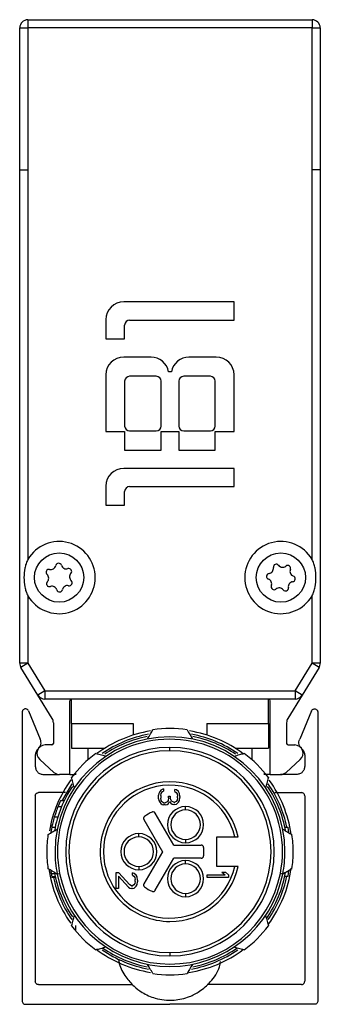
# Model space of a CAD drawing. Header units: millimetres. Extents: x -1015 to 2925, y 357 to 841.
# Tile 12 of 15: x 1362 to 1380, y 570 to 630. Entities that reach past the tile are written whole.
import ezdxf

# ---------------------------------------------------------------- set-up
doc = ezdxf.new("R2010")
doc.units = ezdxf.units.MM

# ---------------------------------------------------------------- blocks, each defined once
blk = doc.blocks.new('Drawing View5')
at = {"color": 7, "linetype": 'Continuous', "lineweight": 25}
for p, q in [((-5.522, 57.244), (11.778, 57.244)), ((-5.522, 57.244), (-5.522, 56.744)), ((11.778, 57.244), (11.778, 56.744)), ((-6.022, 48.094), (-6.022, 56.744)), ((-6.022, 56.744), (-5.522, 56.744)), ((-5.522, 56.744), (-5.522, 48.094)), ((11.778, 56.744), (-5.522, 56.744)), ((11.778, 48.094), (11.778, 56.744)), ((11.778, 56.744), (12.278, 56.744)), ((12.278, 56.744), (12.278, 48.094)), ((-6.022, 18.038), (-6.022, 48.094)), ((-6.022, 48.094), (-5.522, 48.094)), ((-5.522, 48.094), (-5.522, 24.361)), ((11.778, 24.361), (11.778, 48.094)), ((12.278, 48.094), (11.778, 48.094)), ((12.278, 48.094), (12.278, 18.038)), ((7.028, 40.047), (0.308, 40.047)), ((7.028, 38.937), (7.028, 40.047)), ((-0.772, 38.967), (-0.772, 37.797)), ((0.368, 37.797), (0.368, 38.637)), ((0.668, 38.937), (7.028, 38.937)), ((-0.772, 37.797), (0.368, 37.797)), ((1.973, 36.687), (0.308, 36.687)), ((5.948, 36.687), (4.283, 36.687)), ((-0.772, 35.607), (-0.772, 32.157)), ((2.288, 35.517), (0.668, 35.517)), ((3.218, 35.787), (3.038, 35.787)), ((5.588, 35.517), (3.968, 35.517)), ((7.028, 32.157), (7.028, 35.607)), ((0.368, 35.217), (0.368, 32.487)), ((2.588, 32.487), (2.588, 35.217)), ((3.668, 35.217), (3.668, 32.487)), ((5.888, 32.487), (5.888, 35.217)), ((-0.772, 32.157), (0.368, 32.157)), ((0.368, 32.157), (0.368, 31.017)), ((0.668, 32.187), (2.288, 32.187)), ((2.588, 31.017), (2.588, 32.157)), ((2.588, 32.157), (3.668, 32.157)), ((3.668, 32.157), (3.668, 31.017)), ((3.968, 32.187), (5.588, 32.187)), ((5.888, 31.017), (5.888, 32.157)), ((5.888, 32.157), (7.028, 32.157)), ((0.368, 31.017), (2.588, 31.017)), ((3.668, 31.017), (5.888, 31.017)), ((7.028, 29.907), (0.308, 29.907)), ((7.028, 28.797), (7.028, 29.907)), ((-0.772, 28.827), (-0.772, 27.657)), ((0.668, 28.797), (7.028, 28.797)), ((0.368, 27.657), (0.368, 28.497)), ((-0.772, 27.657), (0.368, 27.657)), ((-5.522, 22.143), (-5.522, 18.038)), ((11.778, 18.038), (11.778, 22.143)), ((-5.522, 18.038), (-6.022, 18.038)), ((-5.522, 18.038), (-5.948, 17.776)), ((-5.522, 18.038), (-4.489, 16.352)), ((10.745, 16.352), (11.778, 18.038)), ((12.204, 17.776), (11.778, 18.038)), ((12.278, 18.038), (11.778, 18.038)), ((-4.915, 16.09), (-5.948, 17.776)), ((12.204, 17.776), (11.171, 16.09)), ((-4.489, 16.352), (-4.915, 16.09)), ((-4.489, 16.352), (10.745, 16.352)), ((-4.489, 16.352), (-4.489, 15.852)), ((10.745, 16.352), (10.745, 15.852)), ((11.171, 16.09), (10.745, 16.352)), ((-4.046, 14.672), (-4.915, 16.09)), ((10.745, 15.852), (-4.489, 15.852)), ((-2.972, 11.252), (-2.972, 15.752)), ((-2.872, 14.352), (-2.872, 15.852)), ((9.128, 14.352), (9.128, 15.852)), ((9.228, 11.252), (9.228, 15.752)), ((11.171, 16.09), (10.302, 14.672)), ((-5.872, 15.052), (-5.872, -2.548)), ((-5.492, 15.14), (-4.774, 13.41)), ((11.749, 15.14), (11.03, 13.41)), ((12.128, 15.052), (12.128, -2.548)), ((-3.972, 14.411), (-3.972, 13.152)), ((10.228, 14.411), (10.228, 13.152)), ((-2.872, 14.352), (-2.872, 12.852)), ((-2.872, 14.352), (0.878, 14.352)), ((0.878, 14.352), (0.878, 13.654)), ((5.378, 14.352), (5.378, 13.654)), ((5.378, 14.352), (9.128, 14.352)), ((9.128, 14.352), (9.128, 12.852)), ((-4.072, 13.052), (-4.472, 13.052)), ((-2.872, 12.852), (-0.848, 12.852)), ((-1.872, 12.852), (-1.872, 12.142)), ((3.128, 12.702), (3.128, 12.902)), ((7.105, 12.852), (9.128, 12.852)), ((8.128, 12.142), (8.128, 12.852)), ((10.328, 13.052), (10.728, 13.052)), ((-5.072, 12.429), (-5.072, 11.752)), ((-3.946, 11.385), (-4.791, 12.167)), ((10.202, 11.385), (11.047, 12.167)), ((11.328, 12.429), (11.328, 11.752)), ((-4.572, 11.252), (-3.607, 11.252)), ((-2.972, 11.252), (-3.606, 11.252)), ((-2.971, 11.252), (-2.672, 11.252)), ((-2.616, 11.374), (-2.618, 11.241)), ((8.874, 11.241), (8.873, 11.374)), ((9.227, 11.252), (8.928, 11.252)), ((9.228, 11.252), (9.862, 11.252)), ((10.828, 11.252), (9.863, 11.252)), ((2.511, 10.209), (2.456, 10.101)), ((2.566, 10.291), (2.511, 10.209)), ((2.649, 10.345), (2.566, 10.291)), ((2.622, 10.155), (2.677, 10.209)), ((2.732, 10.372), (2.649, 10.345)), ((2.677, 10.209), (2.732, 10.236)), ((2.732, 10.372), (2.732, 10.236)), ((3.534, 10.318), (3.424, 10.345)), ((3.424, 10.209), (3.424, 10.345)), ((3.424, 10.209), (3.507, 10.155)), ((3.645, 10.209), (3.534, 10.318)), ((3.7, 10.101), (3.645, 10.209)), ((-5.072, 9.952), (-5.072, -1.348)), ((-3.226, 10.152), (-4.872, 10.152)), ((-3.315, 9.652), (-3.536, 9.652)), ((2.456, 10.101), (2.428, 9.993)), ((2.428, 9.776), (2.428, 9.993)), ((2.428, 9.776), (2.456, 9.668)), ((2.456, 9.668), (2.511, 9.559)), ((2.566, 9.966), (2.594, 10.101)), ((2.566, 9.966), (2.566, 9.803)), ((2.594, 9.668), (2.566, 9.803)), ((2.594, 10.101), (2.622, 10.155)), ((2.622, 9.613), (2.594, 9.668)), ((2.677, 9.559), (2.622, 9.613)), ((3.009, 9.668), (2.954, 9.586)), ((3.037, 9.83), (3.009, 9.668)), ((3.037, 9.938), (3.147, 9.938)), ((3.037, 9.83), (3.037, 9.938)), ((3.037, 9.478), (3.092, 9.613)), ((3.092, 9.613), (3.175, 9.505)), ((3.147, 9.938), (3.147, 9.83)), ((3.203, 9.668), (3.147, 9.83)), ((3.258, 9.613), (3.203, 9.668)), ((3.369, 9.559), (3.258, 9.613)), ((3.507, 9.613), (3.424, 9.559)), ((3.507, 10.155), (3.562, 10.074)), ((3.562, 9.695), (3.507, 9.613)), ((3.562, 10.074), (3.59, 9.938)), ((3.59, 9.83), (3.562, 9.695)), ((3.59, 9.83), (3.59, 9.938)), ((3.645, 9.559), (3.7, 9.668)), ((3.728, 9.911), (3.7, 10.101)), ((3.7, 9.668), (3.728, 9.857)), ((3.728, 9.911), (3.728, 9.857)), ((9.512, 10.152), (11.128, 10.152)), ((11.328, 9.952), (11.328, -1.348)), ((-3.482, 9.277), (-3.698, 9.277)), ((2.511, 9.559), (2.566, 9.478)), ((2.566, 9.478), (2.649, 9.424)), ((2.649, 9.424), (2.732, 9.397)), ((2.732, 9.532), (2.677, 9.559)), ((2.732, 9.532), (2.843, 9.532)), ((2.843, 9.397), (2.732, 9.397)), ((2.954, 9.586), (2.843, 9.532)), ((2.843, 9.397), (2.954, 9.424)), ((2.954, 9.424), (3.037, 9.478)), ((3.175, 9.505), (3.258, 9.451)), ((3.258, 9.451), (3.369, 9.424)), ((3.369, 9.559), (3.424, 9.559)), ((3.424, 9.424), (3.369, 9.424)), ((3.424, 9.424), (3.534, 9.451)), ((3.534, 9.451), (3.645, 9.559)), ((4.078, 9.097), (4.078, 9.297)), ((-3.707, 8.652), (-3.916, 8.652)), ((1.538, 8.506), (2.666, 6.552)), ((3.359, 6.952), (2.231, 8.906)), ((-3.868, 8.027), (-4.072, 8.027)), ((10.119, 8.052), (10.323, 8.052)), ((10.359, 7.707), (10.323, 8.052)), ((1.228, 7.452), (1.228, 7.652)), ((4.078, 7.297), (4.078, 7.097)), ((5.978, 5.652), (5.978, 7.452)), ((5.978, 7.452), (7.077, 7.452)), ((3.359, 6.952), (5.028, 6.952)), ((5.178, 6.802), (5.178, 6.302)), ((2.666, 6.552), (1.538, 4.598)), ((2.231, 4.198), (3.359, 6.152)), ((5.028, 6.152), (3.359, 6.152)), ((4.078, 5.806), (4.078, 6.006)), ((-4.133, 5.414), (-4.125, 5.36)), ((1.228, 5.652), (1.228, 5.452)), ((7.077, 5.652), (5.978, 5.652)), ((-4.04, 5.36), (-4.125, 5.36)), ((-3.892, 5.193), (-4.095, 5.193)), ((-3.857, 5.027), (-4.062, 5.027)), ((-3.848, 4.985), (-4.053, 4.985)), ((-3.737, 5.185), (-3.59, 5.215)), ((-0.152, 5.282), (-0.014, 5.282)), ((-0.152, 4.307), (-0.152, 5.282)), ((0.678, 4.523), (-0.014, 5.282)), ((-0.014, 5.065), (-0.014, 4.307)), ((-0.014, 5.065), (0.595, 4.388)), ((0.954, 5.228), (0.844, 5.255)), ((0.844, 5.119), (0.844, 5.255)), ((0.844, 5.119), (0.927, 5.065)), ((0.927, 5.065), (0.982, 4.984)), ((1.065, 5.119), (0.954, 5.228)), ((0.982, 4.984), (1.01, 4.848)), ((1.01, 4.74), (1.01, 4.848)), ((1.12, 5.011), (1.065, 5.119)), ((1.148, 4.821), (1.12, 5.011)), ((1.148, 4.821), (1.148, 4.713)), ((5.398, 4.987), (5.398, 5.149)), ((5.398, 5.149), (6.477, 5.149)), ((6.698, 4.987), (5.398, 4.987)), ((6.283, 5.312), (6.504, 5.312)), ((6.283, 5.312), (6.477, 5.149)), ((6.698, 5.149), (6.504, 5.312)), ((6.698, 5.149), (6.698, 4.987)), ((9.993, 5.185), (9.846, 5.215)), ((10.119, 5.052), (10.323, 5.052)), ((10.323, 5.052), (10.359, 5.396)), ((-0.014, 4.307), (-0.152, 4.307)), ((0.595, 4.388), (0.678, 4.334)), ((0.789, 4.469), (0.678, 4.523)), ((0.678, 4.334), (0.789, 4.307)), ((0.789, 4.469), (0.844, 4.469)), ((0.844, 4.307), (0.789, 4.307)), ((0.927, 4.523), (0.844, 4.469)), ((0.844, 4.307), (0.954, 4.334)), ((0.982, 4.605), (0.927, 4.523)), ((0.954, 4.334), (1.065, 4.442)), ((1.01, 4.74), (0.982, 4.605)), ((1.065, 4.442), (1.12, 4.551)), ((1.12, 4.551), (1.148, 4.713)), ((4.078, 4.006), (4.078, 3.806)), ((-2.62, 2.05), (-2.616, 1.73)), ((3.128, 0.402), (3.128, 0.202)), ((-4.872, -1.548), (0.851, -1.548)), ((11.128, -1.548), (5.388, -1.548)), ((-5.672, -2.748), (3.128, -2.748)), ((11.928, -2.748), (3.128, -2.748))]:
    blk.add_line(p, q, dxfattribs=at)
at = {"color": 7, "linetype": 'Continuous', "lineweight": 25, "flags": 128}
blk.add_lwpolyline([(-2.85, 10.689), (-3.422, 9.706), (-3.448, 9.652)], dxfattribs=at)
at = {"color": 7, "linetype": 'Continuous', "lineweight": 25}
for centre in [(-3.622, 23.252), (9.878, 23.252)]:
    blk.add_circle(centre, 1.5, dxfattribs=at)
for centre, radius, start, end in [((-5.522, 56.744), 0.5, 90, 180), ((11.778, 56.744), 0.5, 0, 90), ((0.308, 38.967), 1.08, 90, 180), ((0.668, 38.637), 0.3, 90, 180), ((0.308, 35.607), 1.08, 90, 180), ((1.973, 35.607), 1.08, 9.59407, 90), ((4.283, 35.607), 1.08, 90, 170.40593), ((5.948, 35.607), 1.08, 0, 90), ((0.668, 35.217), 0.3, 90, 180), ((2.288, 35.217), 0.3, 0, 90), ((3.968, 35.217), 0.3, 90, 180), ((5.588, 35.217), 0.3, 0, 90), ((0.668, 32.487), 0.3, 180, 270), ((2.288, 32.487), 0.3, 270, 0), ((3.968, 32.487), 0.3, 180, 270), ((5.588, 32.487), 0.3, 270, 0), ((0.308, 28.827), 1.08, 90, 180), ((0.668, 28.497), 0.3, 90, 180), ((-3.622, 23.252), 2.2, 210.27264, 149.72736), ((9.878, 23.252), 2.2, 30.27264, 329.72736), ((-3.652, 23.947), 0.179, 16.75728, 168.276), ((-3.188, 24.087), 0.306, 196.75728, 288.276), ((9.598, 23.888), 0.179, 38.00623, 189.52496), ((9.98, 24.187), 0.306, 218.00623, 309.52496), ((-4.239, 23.573), 0.179, 76.75728, 228.276), ((-4.562, 23.21), 0.306, 316.75728, 48.276), ((-4.128, 24.045), 0.306, 256.75728, 348.276), ((-3.035, 23.626), 0.179, 316.75728, 108.276), ((-2.682, 23.293), 0.306, 136.75728, 228.276), ((9.186, 23.327), 0.179, 98.00623, 249.52496), ((9.119, 23.808), 0.306, 278.00623, 9.52496), ((10.289, 23.813), 0.179, 338.00623, 129.52496), ((10.74, 23.631), 0.306, 158.00623, 249.52496), ((-4.209, 22.878), 0.179, 136.75728, 288.276), ((-3.005, 22.931), 0.179, 256.75728, 48.276), ((9.017, 22.872), 0.306, 338.00623, 69.52496), ((10.637, 22.695), 0.306, 98.00623, 189.52496), ((10.57, 23.176), 0.179, 278.00623, 69.52496), ((-4.056, 22.417), 0.306, 16.75728, 108.276), ((-3.591, 22.557), 0.179, 196.75728, 348.276), ((-3.116, 22.458), 0.306, 76.75728, 168.276), ((9.467, 22.691), 0.179, 158.00623, 309.52496), ((9.776, 22.316), 0.306, 38.00623, 129.52496), ((10.158, 22.615), 0.179, 218.00623, 9.52496), ((-5.522, 18.038), 0.5, 180, 211.50427), ((11.778, 18.038), 0.5, 328.49573, 360), ((-4.489, 16.352), 0.5, 211.50427, 270), ((-2.872, 15.752), 0.1, 90, 180), ((9.128, 15.752), 0.1, 360, 90), ((10.745, 16.352), 0.5, 270, 328.49573), ((-4.472, 14.411), 0.5, 0, 31.50427), ((10.728, 14.411), 0.5, 148.49573, 180), ((3.128, 6.552), 7.45, 99.13864, 126.70051), ((3.128, 6.552), 7.5, 82.01392, 97.98608), ((3.128, 6.552), 7.45, 53.22023, 80.77951), ((3.128, 6.552), 7, 0, 180), ((3.128, 6.552), 6.85, 348.74342, 168.74342), ((3.128, 6.552), 7.27, 100.35462, 124.65756), ((3.128, 6.552), 7.15, 101.16811, 123.78866), ((3.128, 6.552), 7.27, 55.37908, 79.63023), ((3.128, 6.552), 7.15, 56.13047, 78.80073), ((-4.472, 12.552), 0.5, 90, 230.32998), ((-4.072, 13.152), 0.1, 270, 0), ((3.128, 6.552), 6.35, 90, 270), ((3.128, 6.552), 6.15, 90, 270), ((3.128, 6.552), 6.35, 270, 90), ((3.128, 6.552), 6.15, 270, 90), ((10.328, 13.152), 0.1, 180, 270), ((10.728, 12.552), 0.5, 309.67002, 90), ((3.128, 6.552), 7.5, 127.01392, 142.98608), ((3.128, 6.552), 7.5, 37.01392, 52.9861), ((3.128, 6.552), 7.45, 144.07985, 170.16182), ((-3.606, 11.752), 0.5, 227.22346, 270), ((3.128, 6.552), 4.25, 90, 179.94652), ((3.128, 6.552), 4.25, 12.22579, 90), ((3.128, 6.552), 7.45, 8.26139, 35.7792), ((9.862, 11.752), 0.5, 270, 312.77654), ((3.128, 6.552), 7.15, 146.19475, 169.75746), ((3.128, 6.552), 4.05, 12.83959, 179.94652), ((3.128, 6.552), 7.15, 9.94461, 33.82782), ((3.128, 6.552), 7.27, 11.90721, 34.61438), ((3.128, 6.552), 7.35, 155.0537, 158.23823), ((4.078, 8.197), 1.1, 90, 270), ((4.078, 8.197), 0.9, 90, 270), ((4.078, 8.197), 1.1, 270, 90), ((4.078, 8.197), 0.9, 270, 90), ((3.128, 6.552), 2.65, 114.26669, 125.73917), ((2.101, 8.831), 0.15, 30, 90), ((3.128, 6.552), 7.35, 168.42326, 171.39278), ((3.128, 6.552), 6.85, 168.74342, 191.25658), ((3.128, 6.552), 7.5, 172.01392, 180), ((1.228, 6.552), 1.1, 90, 270), ((1.228, 6.552), 0.9, 90, 270), ((1.228, 6.552), 1.1, 270, 90), ((1.228, 6.552), 0.9, 270, 90), ((3.128, 6.552), 7.5, 0, 7.98608), ((5.028, 6.802), 0.15, 0, 90), ((3.128, 6.552), 7.5, 180, 187.98608), ((3.128, 6.552), 7, 180, 191.25658), ((3.128, 6.552), 4.25, 179.94652, 270), ((3.128, 6.552), 4.05, 179.94652, 347.16041), ((4.078, 4.906), 1.1, 90, 270), ((4.078, 4.906), 1.1, 270, 90), ((5.028, 6.302), 0.15, 270, 0), ((3.128, 6.552), 7, 348.74342, 0), ((3.128, 6.552), 7.5, 352.01392, 0), ((3.128, 6.552), 7.45, 187.99509, 215.84987), ((3.128, 6.552), 4.25, 270, 347.77421), ((4.078, 4.906), 0.9, 90, 270), ((4.078, 4.906), 0.9, 270, 90), ((3.128, 6.552), 7.45, 323.6527, 352.196), ((3.128, 6.552), 7.27, 192.44471, 214.61439), ((3.128, 6.552), 7.15, 189.94461, 213.82784), ((3.128, 6.552), 7, 191.25658, 348.74342), ((3.128, 6.552), 6.85, 191.25658, 348.74342), ((3.128, 6.552), 7.15, 325.20512, 349.75745), ((3.128, 6.552), 7.27, 325.31452, 348.09279), ((3.128, 6.552), 2.65, 234.26807, 245.73917), ((2.101, 4.273), 0.15, 245.73917, 270), ((3.128, 6.552), 7.5, 217.01392, 232.98608), ((3.128, 6.552), 7.5, 307.01392, 322.98608), ((3.128, 6.552), 7.45, 232.88171, 260.89358), ((3.128, 6.552), 7.15, 235.20163, 258.80074), ((3.128, 6.552), 7.15, 281.1681, 304.76978), ((3.128, 6.552), 7.27, 235.37907, 259.63024), ((3.128, 6.552), 7.45, 278.79126, 306.81271), ((3.128, 6.552), 7.27, 280.35461, 304.65756), ((3.128, 6.552), 7.5, 262.01392, 277.98608)]:
    blk.add_arc(centre, radius, start, end, dxfattribs=at)
for points, knots in [([(-5.522, 24.361), (-5.57, 24.278), (-5.607, 24.189), (-5.668, 24.007), (-5.691, 23.914), (-5.745, 23.634), (-5.761, 23.443), (-5.761, 23.059), (-5.745, 22.869), (-5.691, 22.589), (-5.668, 22.496), (-5.607, 22.314), (-5.57, 22.226), (-5.522, 22.143)], [0, 0, 0, 0, 0.125, 0.125, 0.25, 0.25, 0.5, 0.5, 0.75, 0.75, 0.875, 0.875, 1, 1, 1, 1]), ([(11.778, 22.143), (11.827, 22.226), (11.864, 22.314), (11.924, 22.497), (11.948, 22.589), (12.001, 22.87), (12.017, 23.061), (12.017, 23.445), (12.001, 23.634), (11.948, 23.914), (11.924, 24.007), (11.864, 24.189), (11.827, 24.278), (11.778, 24.361)], [0, 0, 0, 0, 0.125, 0.125, 0.25, 0.25, 0.5, 0.5, 0.75, 0.75, 0.875, 0.875, 1, 1, 1, 1]), ([(1.762, 13.417), (1.822, 13.521), (1.93, 13.709), (2.038, 13.896), (2.086, 13.979)], [0, 0, 0, 0, 0.554448, 1, 1, 1, 1]), ([(4.17, 13.979), (4.231, 13.873), (4.339, 13.687), (4.447, 13.499), (4.494, 13.417)], [0, 0, 0, 0, 0.565534, 1, 1, 1, 1]), ([(-4.807, 12.916), (-4.802, 12.922), (-4.76, 12.97), (-4.726, 13.088), (-4.714, 13.255), (-4.754, 13.358), (-4.774, 13.41)], [0, 0, 0, 0, 0.047135, 0.364756, 0.682378, 1, 1, 1, 1]), ([(11.071, 12.907), (11.063, 12.916), (11.018, 12.966), (10.982, 13.088), (10.97, 13.255), (11.01, 13.358), (11.03, 13.41)], [0, 0, 0, 0, 0.068525, 0.379016, 0.689508, 1, 1, 1, 1]), ([(-1.387, 12.54), (-1.269, 12.509), (-1.061, 12.453), (-0.851, 12.397), (-0.76, 12.372)], [0, 0, 0, 0, 0.565534, 1, 1, 1, 1]), ([(7.016, 12.372), (7.133, 12.404), (7.342, 12.46), (7.55, 12.516), (7.643, 12.54)], [0, 0, 0, 0, 0.5544475, 1, 1, 1, 1]), ([(-2.693, 10.44), (-2.724, 10.556), (-2.78, 10.766), (-2.836, 10.974), (-2.861, 11.067)], [0, 0, 0, 0, 0.554448, 1, 1, 1, 1]), ([(9.117, 11.067), (9.085, 10.949), (9.029, 10.741), (8.973, 10.531), (8.949, 10.44)], [0, 0, 0, 0, 0.565534, 1, 1, 1, 1]), ([(-3.698, 9.277), (-3.743, 9.16), (-3.823, 8.952), (-3.887, 8.744), (-3.916, 8.652)], [0, 0, 0, 0, 0.559995, 1, 1, 1, 1]), ([(-3.916, 8.652), (-3.949, 8.535), (-4.008, 8.327), (-4.053, 8.119), (-4.072, 8.027)], [0, 0, 0, 0, 0.559996, 1, 1, 1, 1]), ([(-4.299, 7.594), (-4.194, 7.655), (-4.007, 7.763), (-3.819, 7.871), (-3.737, 7.918)], [0, 0, 0, 0, 0.565534, 1, 1, 1, 1]), ([(9.993, 7.918), (10.098, 7.858), (10.285, 7.75), (10.472, 7.642), (10.555, 7.594)], [0, 0, 0, 0, 0.554448, 1, 1, 1, 1]), ([(7.077, 7.452), (7.093, 7.452), (7.123, 7.452), (7.174, 7.452), (7.217, 7.452), (7.249, 7.452), (7.275, 7.452), (7.279, 7.452), (7.282, 7.452)], [0, 0, 0, 0, 0.150077, 0.28494, 0.508133, 0.635564, 0.760095, 1, 1, 1, 1]), ([(-3.737, 5.185), (-3.841, 5.245), (-4.029, 5.354), (-4.216, 5.462), (-4.299, 5.51)], [0, 0, 0, 0, 0.554448, 1, 1, 1, 1]), ([(7.282, 5.652), (7.279, 5.652), (7.275, 5.652), (7.249, 5.652), (7.217, 5.652), (7.174, 5.652), (7.123, 5.652), (7.093, 5.652), (7.077, 5.652)], [0, 0, 0, 0, 0.239863, 0.364387, 0.491821, 0.715001, 0.849884, 1, 1, 1, 1]), ([(10.555, 5.51), (10.45, 5.449), (10.263, 5.341), (10.075, 5.232), (9.993, 5.185)], [0, 0, 0, 0, 0.565534, 1, 1, 1, 1]), ([(-4.125, 5.36), (-4.119, 5.329), (-4.11, 5.273), (-4.1, 5.218), (-4.095, 5.193)], [0, 0, 0, 0, 0.559998, 1, 1, 1, 1]), ([(-4.095, 5.193), (-4.089, 5.162), (-4.079, 5.107), (-4.067, 5.051), (-4.062, 5.027)], [0, 0, 0, 0, 0.559999, 1, 1, 1, 1]), ([(-4.062, 5.027), (-4.06, 5.019), (-4.057, 5.005), (-4.054, 4.991), (-4.053, 4.985)], [0, 0, 0, 0, 0.56, 1, 1, 1, 1]), ([(-2.861, 2.037), (-2.829, 2.155), (-2.773, 2.363), (-2.717, 2.572), (-2.693, 2.663)], [0, 0, 0, 0, 0.565533, 1, 1, 1, 1]), ([(8.949, 2.663), (8.98, 2.547), (9.036, 2.338), (9.092, 2.129), (9.117, 2.037)], [0, 0, 0, 0, 0.554449, 1, 1, 1, 1]), ([(-0.76, 0.731), (-0.876, 0.7), (-1.086, 0.644), (-1.294, 0.588), (-1.387, 0.563)], [0, 0, 0, 0, 0.554449, 1, 1, 1, 1]), ([(7.643, 0.563), (7.525, 0.595), (7.317, 0.65), (7.107, 0.707), (7.016, 0.731)], [0, 0, 0, 0, 0.565533, 1, 1, 1, 1]), ([(0, 0), (0.012, -0.09), (0.062, -0.481), (0.398, -1.056), (0.886, -1.636), (1.491, -2.088), (2.116, -2.365), (2.793, -2.498), (3.5, -2.509), (4.238, -2.339), (4.992, -1.95), (5.643, -1.361), (6.113, -0.718), (6.185, -0.253), (6.202, -0.144)], [0, 0, 0, 0, 0.032267, 0.139206, 0.228655, 0.301463, 0.404935, 0.468621, 0.539018, 0.651784, 0.733158, 0.835642, 0.961139, 1, 1, 1, 1]), ([(2.086, -0.876), (2.025, -0.77), (1.917, -0.583), (1.809, -0.395), (1.762, -0.314)], [0, 0, 0, 0, 0.565533, 1, 1, 1, 1]), ([(4.494, -0.314), (4.434, -0.418), (4.326, -0.606), (4.218, -0.792), (4.17, -0.876)], [0, 0, 0, 0, 0.554449, 1, 1, 1, 1])]:
    blk.add_open_spline(points, degree=3, knots=knots, dxfattribs=at)
for points in [[(-5.492, 15.14), (-5.504, 15.159), (-5.528, 15.197), (-5.585, 15.236), (-5.65, 15.254), (-5.718, 15.25), (-5.781, 15.224), (-5.831, 15.179), (-5.865, 15.119), (-5.87, 15.074), (-5.872, 15.052)], [(11.749, 15.14), (11.76, 15.159), (11.784, 15.197), (11.841, 15.236), (11.906, 15.254), (11.974, 15.25), (12.037, 15.224), (12.087, 15.179), (12.122, 15.119), (12.126, 15.074), (12.128, 15.052)], [(-4.897, 12.809), (-4.923, 12.784), (-4.975, 12.734), (-5.029, 12.64), (-5.065, 12.537), (-5.07, 12.465), (-5.072, 12.429)], [(11.153, 12.809), (11.179, 12.784), (11.231, 12.734), (11.285, 12.64), (11.321, 12.537), (11.326, 12.465), (11.328, 12.429)], [(-5.072, 11.752), (-5.064, 11.686), (-5.049, 11.555), (-4.934, 11.39), (-4.768, 11.274), (-4.637, 11.259), (-4.572, 11.252)], [(11.328, 11.752), (11.321, 11.686), (11.306, 11.555), (11.19, 11.39), (11.025, 11.274), (10.894, 11.259), (10.828, 11.252)], [(-5.072, 9.952), (-5.069, 9.978), (-5.063, 10.03), (-5.017, 10.096), (-4.951, 10.143), (-4.898, 10.149), (-4.872, 10.152)], [(11.328, 9.952), (11.325, 9.978), (11.319, 10.03), (11.273, 10.096), (11.207, 10.143), (11.154, 10.149), (11.128, 10.152)], [(1.58, 8.703), (1.566, 8.69), (1.539, 8.666), (1.518, 8.613), (1.515, 8.556), (1.531, 8.523), (1.538, 8.506)], [(2.101, 8.981), (2.09, 8.98), (2.069, 8.979), (2.049, 8.971), (2.039, 8.968)], [(1.538, 4.598), (1.53, 4.581), (1.515, 4.547), (1.518, 4.49), (1.539, 4.438), (1.567, 4.413), (1.58, 4.401)], [(2.101, 4.123), (2.114, 4.124), (2.14, 4.126), (2.177, 4.141), (2.209, 4.165), (2.224, 4.187), (2.231, 4.198)], [(-4.872, -1.548), (-4.898, -1.545), (-4.951, -1.539), (-5.017, -1.493), (-5.063, -1.427), (-5.069, -1.374), (-5.072, -1.348)], [(11.128, -1.548), (11.154, -1.545), (11.207, -1.539), (11.273, -1.493), (11.319, -1.427), (11.325, -1.374), (11.328, -1.348)], [(-5.872, -2.548), (-5.869, -2.574), (-5.863, -2.627), (-5.817, -2.693), (-5.751, -2.739), (-5.698, -2.745), (-5.672, -2.748)], [(12.128, -2.548), (12.125, -2.574), (12.119, -2.627), (12.073, -2.693), (12.007, -2.739), (11.954, -2.745), (11.928, -2.748)]]:
    blk.add_open_spline(points, degree=3, dxfattribs=at)

msp = doc.modelspace()

# ---------------------------------------------------------------- block references
at = {"color": 7, "linetype": 'Continuous', "lineweight": 25}
msp.add_blockref('Drawing View5', (1367.877, 572.59), dxfattribs=at)

doc.saveas('drawing.dxf')
